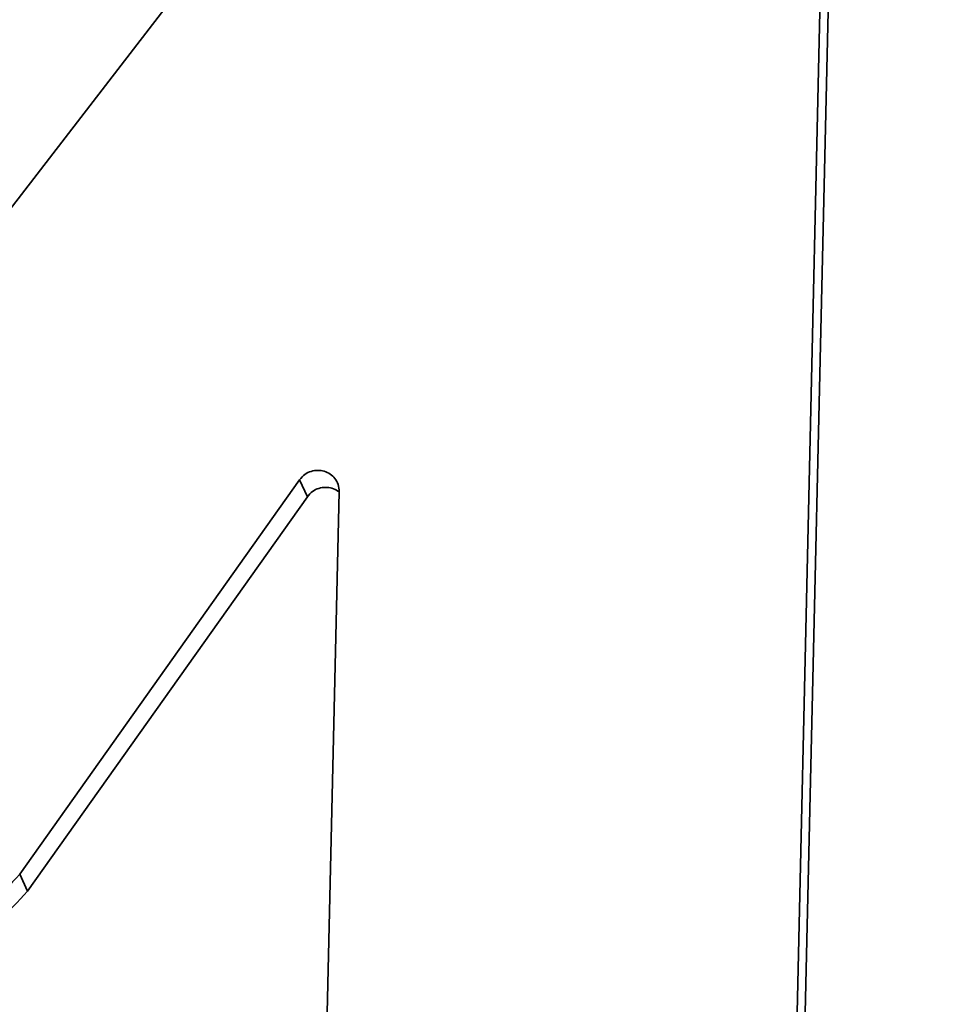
# Model space of a CAD drawing. Header units: millimetres. Extents: x 5 to 298, y 5 to 205.
# Tile 14 of 83: x 69.014 to 69.994, y 108.546 to 109.596. Entities that reach past the tile are written whole.
import ezdxf

# ---------------------------------------------------------------- set-up
doc = ezdxf.new("R2010")
doc.units = ezdxf.units.MM
doc.layers.add('图框', color=7, linetype='Continuous')
doc.styles.add('SLDTEXTSTYLE1', font='TXT', dxfattribs={"width": 0.7})
doc.dimstyles.new('SLDDIMSTYLE4', dxfattribs={"dimtxt": 3.5, "dimasz": 3.5, "dimexe": 0, "dimexo": 0.0625, "dimgap": 0.875, "dimtad": 2, "dimlfac": 15, "dimrnd": 1e-09, "dimzin": 12, "dimdsep": 46, "dimtxsty": 'SLDTEXTSTYLE1', "dimsah": 1, "dimcen": 0.09, "dimadec": 0, "dimazin": 3, "dimtfac": 1, "dimtofl": 0, "dimtmove": 0, "dimatfit": 3, "dimfxl": 0, "dimfrac": 2, "dimtolj": 1, "dimtzin": 12, "dimarcsym": 0})

# ---------------------------------------------------------------- blocks, each defined once
blk = doc.blocks.new('_D_11')
at = {"layer": '图框'}
for p, q in [((48.7392, 136.5685), (29.9059, 136.5685)), ((30.9059, 70.8618), (30.9059, 136.5685)), ((107.9725, 70.8618), (29.9059, 70.8618))]:
    blk.add_line(p, q, dxfattribs=at)
for points in [[(30.9059, 136.5685), (30.3674, 133.0685), (31.4443, 133.0685)], [(30.9059, 70.8618), (31.4443, 74.3618), (30.3674, 74.3618)]]:
    blk.add_solid(points, dxfattribs=at)
at = {"layer": '图框', "insert": (26.3941, 103.558), "char_height": 3.5, "attachment_point": 1, "rotation": 90, "style": 'SLDTEXTSTYLE1'}
blk.add_mtext('B', dxfattribs=at)

msp = doc.modelspace()

# ---------------------------------------------------------------- linework, layer by layer
at = {"color": 7, "linetype": 'Continuous', "lineweight": 35}
for p, q in [((69.3409478, 109.8307002), (68.7850276, 109.1102929)), ((69.8339532, 108.1617588), (69.868592, 109.6718246)), ((69.8421878, 108.1436428), (69.8768266, 109.6537086)), ((69.0141846, 108.6850112), (69.3124994, 109.1053991)), ((69.3124994, 109.1053991), (69.320734, 109.0872831)), ((69.0224192, 108.6668952), (69.320734, 109.0872831)), ((69.3546401, 109.0927019), (69.3332868, 108.1618124)), ((69.0141846, 108.6850112), (69.0224192, 108.6668952))]:
    msp.add_line(p, q, dxfattribs=at)
for points, knots in [([(69.3124994, 109.1053991), (69.3142471, 109.1074548), (69.3175976, 109.1113957), (69.3245646, 109.1147649), (69.3317662, 109.1158384), (69.3388281, 109.1147717), (69.3452449, 109.111776), (69.3504752, 109.106956), (69.3541193, 109.1003897), (69.3544616, 109.0953374), (69.3546401, 109.0927019)], [0, 0, 0, 0, 0.135822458, 0.260368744, 0.380721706, 0.500092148, 0.619450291, 0.739766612, 0.864253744, 1, 1, 1, 1]), ([(69.320734, 109.0872831), (69.3224824, 109.0893396), (69.3258341, 109.093282), (69.3327923, 109.0966409), (69.3400256, 109.0977512), (69.3469706, 109.096549), (69.3517455, 109.0948149), (69.3535786, 109.093081), (69.3537385, 109.0929298)], [0, 0, 0, 0, 0.215298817, 0.412723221, 0.603500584, 0.792720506, 0.981920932, 1, 1, 1, 1]), ([(68.842355, 108.5963723), (68.8611357, 108.5978936), (68.8984343, 108.600915), (68.9616424, 108.6274707), (68.9942318, 108.6631603), (69.0141846, 108.6850112)], [0, 0, 0, 0, 0.28225773, 0.560563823, 1, 1, 1, 1]), ([(68.8505896, 108.5782563), (68.8693703, 108.5797777), (68.9066689, 108.582799), (68.969877, 108.6093547), (69.0024664, 108.6450443), (69.0224192, 108.6668952)], [0, 0, 0, 0, 0.28225773, 0.560563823, 1, 1, 1, 1])]:
    msp.add_open_spline(points, degree=3, knots=knots, dxfattribs=at)

# ---------------------------------------------------------------- dimensions: what is measured, and where the dimension line sits
at = {"layer": '图框'}
dim = msp.add_linear_dim(base=(30.9058806, 136.5684791), p1=(108.9725472, 70.8618124), p2=(49.7392139, 136.5684791), angle=90, text='B', dimstyle='SLDDIMSTYLE4', dxfattribs=at)
dim.commit()
dim.dimension.update_dxf_attribs({"geometry": '_D_11', "text_midpoint": (30.9058806, 104.3236708), "dimtype": 160})

doc.saveas('drawing.dxf')
